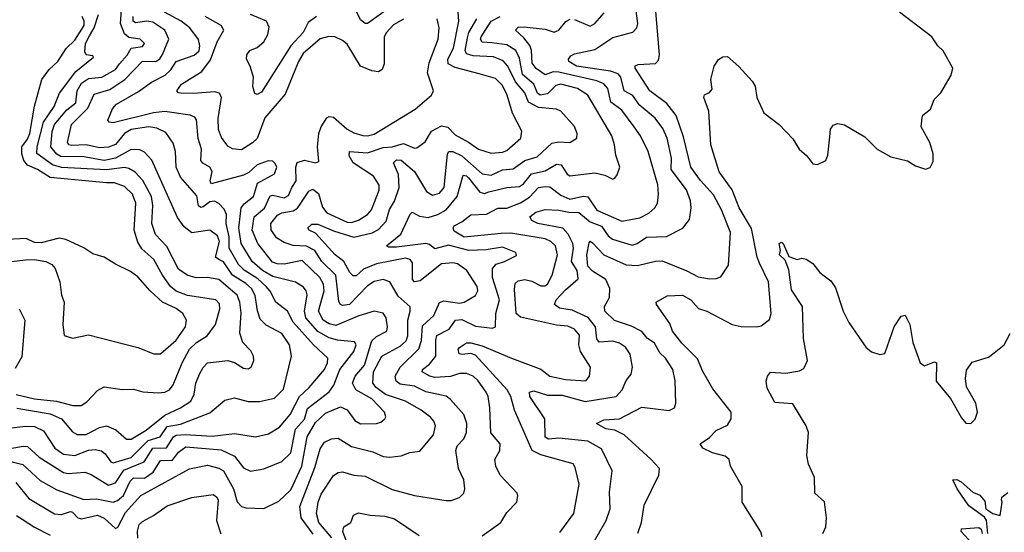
# Model space of a CAD drawing. Extents: x 1678759 to 1859541, y 384609 to 522867.
# Tile 158 of 256: x 1744090 to 1748466, y 456851 to 459131. Entities that reach past the tile are written whole.
import ezdxf

# ---------------------------------------------------------------- set-up
doc = ezdxf.new("R2010")
doc.units = 0

msp = doc.modelspace()

# ---------------------------------------------------------------- linework, layer by layer
at = {"layer": '0CON20XD'}
for points in [[(1744005, 457309.2), (1744115, 457323.8), (1744155, 457321), (1744195, 457301.8), (1744245.5, 457225.5), (1744285, 457198), (1744335, 457192), (1744395, 457216.4), (1744425, 457219.7), (1744453.2, 457213.2), (1744469.6, 457199.6), (1744494.7, 457165), (1744505, 457160), (1744585, 457183.1), (1744661, 457259), (1744714.3, 457275.7), (1744745, 457321.2), (1744805, 457332.3), (1744935, 457382), (1745001.9, 457438.1), (1745045, 457449.5), (1745105, 457432.7), (1745155, 457432.5), (1745221.8, 457448.2), (1745261.9, 457488.1), (1745297.3, 457635), (1745288.7, 457685), (1745254.6, 457735), (1745185, 457772.7), (1745159.1, 457799.1), (1745146.2, 457836.2), (1745135.9, 457905), (1745119.6, 457935), (1745095, 457957.7), (1745035.2, 457995), (1744995, 458054.3), (1744974.5, 458064.5), (1744960.2, 458075), (1744977.6, 458145), (1744969.2, 458169.2), (1744935, 458194.7), (1744855, 458183.5), (1744820, 458210), (1744790.7, 458250.7), (1744676.5, 458506.5), (1744645, 458542.1), (1744623.1, 458553.1), (1744585, 458554.3), (1744515, 458514.9), (1744465, 458504.3), (1744375, 458521.1), (1744272.2, 458522.2), (1744255, 458532.4), (1744228.1, 458565), (1744233.5, 458633.5), (1744244.3, 458665), (1744299.4, 458730.6), (1744338.9, 458761.1), (1744345.2, 458815), (1744365, 458849.6), (1744395, 458870.1), (1744455, 458876), (1744515, 458910.4), (1744533.8, 458935), (1744567, 458973), (1744585, 459005.3), (1744635, 459012.5), (1744644.5, 459025), (1744625.7, 459045), (1744575, 459051.9), (1744555, 459068.1), (1744537.3, 459115), (1744542.5, 459175)], [(1745728.8, 459181.2), (1745635, 459114.5), (1745625, 459113.8), (1745605, 459130.4), (1745579.9, 459179.9)], [(1746539.6, 458970.4), (1746555, 458978.8), (1746645, 458998.4), (1746725, 459051.7), (1746815, 459076.5), (1746832.9, 459095), (1746836.4, 459115), (1746825.5, 459205.5)], [(1746837.2, 456847.2), (1746852.5, 456895), (1746865, 456971.2), (1746930.8, 457105), (1746932.5, 457135), (1746895, 457176.9), (1746776.7, 457285), (1746735, 457305.2), (1746695, 457311.9), (1746652.5, 457335), (1746685, 457350.8), (1746754.7, 457355.3), (1746855, 457407.1), (1746976.6, 457393.4), (1747000, 457405), (1747005.6, 457425), (1747003.5, 457525), (1746991.9, 457575), (1746959.6, 457625), (1746935, 457650), (1746911.6, 457691.6), (1746879, 457715), (1746855, 457744.7), (1746808.5, 457768.5), (1746732.9, 457792.9), (1746689.5, 457835), (1746689.4, 457855), (1746710.5, 457895), (1746712, 457935), (1746695.3, 457975), (1746635, 458013.3), (1746614.8, 458035), (1746610.2, 458085), (1746621.1, 458138.9), (1746625, 458145.6), (1746635, 458138.5), (1746685, 458085.3), (1746785, 458040.8), (1746835, 458037.6), (1746915, 458057.2), (1746945, 458058.1), (1747054.2, 458014.2), (1747105, 457986.9), (1747155, 457978.5), (1747185, 457979.5), (1747205, 457987.1), (1747240.4, 458039.6), (1747248.3, 458185), (1747208.3, 458285), (1747172.5, 458352.5), (1747115, 458416.4), (1747072.6, 458475), (1747039.5, 458609.5), (1747006.7, 458705), (1746965, 458758.6), (1746890.6, 458815), (1746824.6, 458915), (1746824.5, 458925.5), (1746837.8, 458932.2), (1746915, 458936.1), (1746928.6, 458951.4), (1746933.8, 458975), (1746916, 459185)], [(1743995, 457215.1), (1744105, 457234.4), (1744125, 457233.1), (1744175.6, 457185.6), (1744285, 457117.7), (1744305, 457112.3), (1744378.5, 457118.5), (1744407.9, 457107.9), (1744485, 457061.2), (1744515, 457070.4), (1744551.9, 457128.1), (1744642.1, 457165), (1744681.1, 457225), (1744742.7, 457227.3), (1744773, 457275), (1744785, 457283.1), (1744825, 457286.4), (1744945, 457278.1), (1745045, 457290.4), (1745137.5, 457275), (1745195, 457289.2), (1745245, 457318.8), (1745291.9, 457375), (1745333.3, 457455), (1745375.6, 457494.4), (1745444.7, 457575), (1745457.7, 457605), (1745458.9, 457625), (1745395, 457685.2), (1745305.5, 457785.5), (1745279.6, 457835), (1745228.7, 457875), (1745203.3, 457923.3), (1745184.8, 457945), (1745148, 457978), (1745086.8, 458016.8), (1745061.7, 458041.7), (1745020.1, 458115), (1745020.8, 458165), (1745007.4, 458225), (1745009, 458265), (1744998.8, 458288.8), (1744975, 458313.8), (1744955, 458323.3), (1744935, 458320.9), (1744905, 458298.1), (1744895, 458296.2), (1744885, 458302.7), (1744877.2, 458347.2), (1744805, 458430.9), (1744785.2, 458475.2), (1744782.7, 458545), (1744771.5, 458581.5), (1744738.9, 458628.9), (1744699.3, 458649.3), (1744664, 458654), (1744585, 458643), (1744555.6, 458624.4), (1744515, 458576.2), (1744485, 458564.4), (1744445, 458561.9), (1744384.9, 458574.9), (1744321.5, 458571.5), (1744308, 458575), (1744301.5, 458585), (1744319.2, 458665), (1744392.2, 458737.8), (1744420.6, 458799.4), (1744489.5, 458820.5), (1744557.5, 458865), (1744635, 458947), (1744695, 458945.7), (1744712.7, 458957.3), (1744725, 458976.2), (1744753.1, 459045), (1744734.7, 459085), (1744681, 459121), (1744655, 459125.2), (1744605, 459116.9), (1744594, 459125), (1744594.3, 459145)], [(1744045, 457167), (1744102.9, 457152.9), (1744180.9, 457080.9), (1744255, 457039.8), (1744375, 456997.5), (1744430.7, 456999.3), (1744504.4, 456985.6), (1744525, 456992.2), (1744550.4, 457015), (1744581, 457079), (1744595, 457093.9), (1744645, 457091.7), (1744682.2, 457117.8), (1744715, 457170.4), (1744768.5, 457171.5), (1744795, 457207), (1744828.4, 457231.6), (1744985, 457218.3), (1745045, 457189), (1745085, 457137.1), (1745115, 457123.1), (1745175, 457133.3), (1745255, 457165.4), (1745295, 457204.4), (1745315, 457310), (1745355, 457354.8), (1745368.3, 457401.7), (1745465, 457476.4), (1745485.2, 457505), (1745512.5, 457575), (1745575.3, 457654.7), (1745584.7, 457685), (1745578.1, 457698.1), (1745502.5, 457705), (1745465, 457716.1), (1745415, 457744.8), (1745360.6, 457805), (1745355.8, 457835), (1745366.7, 457906.7), (1745362.8, 457925), (1745351, 457941), (1745315, 457963.5), (1745215, 457989.3), (1745169.2, 458015), (1745122.2, 458055), (1745074.2, 458135), (1745063.2, 458205), (1745074.1, 458295), (1745087.1, 458312.9), (1745128.8, 458345), (1745146.2, 458403.8), (1745222.2, 458445), (1745232.5, 458475), (1745225, 458491.1), (1745215, 458501.9), (1745194.1, 458504.1), (1745145, 458485.3), (1745108.1, 458451.9), (1745085, 458440), (1744940.9, 458400.9), (1744936.7, 458415), (1744945.6, 458455.6), (1744935, 458475.3), (1744903.4, 458493.4), (1744895.4, 458505), (1744897.3, 458555), (1744883.4, 458603.4), (1744875.3, 458685.3), (1744867.3, 458697.3), (1744847.1, 458707.1), (1744735, 458722.6), (1744685, 458716.4), (1744505, 458672.5), (1744486.7, 458675), (1744482, 458685), (1744502.1, 458735), (1744520, 458755), (1744617.7, 458812.3), (1744675, 458853.4), (1744735.6, 458884.4), (1744762, 458908), (1744785, 458945.9), (1744865, 458974.2), (1744886.6, 458993.4), (1744890.2, 459015), (1744885, 459042.9), (1744846.4, 459095), (1744807.2, 459125), (1744733.2, 459165)], [(1744072.7, 457072.7), (1744130.8, 457000.8), (1744245, 456932.5), (1744275, 456930), (1744315, 456943.3), (1744325, 456940.8), (1744347.9, 456915), (1744365, 456910.2), (1744435, 456927.7), (1744464.4, 456914.4), (1744515, 456868.5), (1744525.7, 456874.3), (1744560.2, 456939.8), (1744628.5, 457015), (1744845, 457133.9), (1744925, 457149.2), (1744975, 457136.8), (1744995, 457124.7), (1745040.2, 457045), (1745056.7, 456986.7), (1745075.3, 456965.3), (1745095, 456959.6), (1745175, 456956.7), (1745240.8, 456989.2), (1745295, 457039.4), (1745343.6, 457145), (1745367.4, 457275), (1745405, 457338.8), (1745448.8, 457381.2), (1745515, 457409.6), (1745545, 457396.2), (1745578.4, 457348.4), (1745605, 457334.1), (1745675, 457335.4), (1745695, 457341.5), (1745711.9, 457355), (1745716.9, 457365), (1745711.5, 457385), (1745654.7, 457445), (1745584.2, 457485), (1745569.3, 457515), (1745581.3, 457545), (1745622, 457595), (1745655, 457702.5), (1745675, 457721.5), (1745720.9, 457745), (1745724.6, 457765), (1745718, 457805), (1745705, 457825.4), (1745665, 457835.3), (1745596.3, 457813.7), (1745495, 457771.2), (1745465, 457778.2), (1745438.3, 457795), (1745417.4, 457835), (1745442.3, 457925), (1745439.3, 457955), (1745423.8, 457985), (1745345, 458060.2), (1745265, 458043.4), (1745234, 458045), (1745213.1, 458053.1), (1745147.5, 458135), (1745123.2, 458195), (1745131.6, 458255), (1745177.2, 458292.8), (1745202.7, 458347.3), (1745215, 458350.8), (1745265, 458338.5), (1745285, 458348.7), (1745298.4, 458385), (1745318.7, 458415), (1745316.6, 458475), (1745323.4, 458496.6), (1745355, 458505.8), (1745405, 458494.4), (1745419.3, 458500.7), (1745413.5, 458565), (1745418.4, 458625), (1745428.9, 458655), (1745454.8, 458695.2), (1745465, 458700.8), (1745485, 458697.3), (1745544.8, 458644.8), (1745575, 458627.5), (1745615, 458616.6), (1745635, 458614.8), (1745665, 458622.4), (1745847.3, 458732.7), (1745920, 458795), (1745928.1, 458815), (1745902.1, 458895), (1745910.1, 458939.9), (1745949.2, 459045), (1745954.3, 459095), (1745945.2, 459135.2)], [(1744074.6, 457464.6), (1744155.2, 457444.8), (1744253.6, 457433.6), (1744325.3, 457414.7), (1744363.3, 457415), (1744388, 457432), (1744435, 457481.2), (1744465, 457498), (1744545, 457486.9), (1744595, 457488.1), (1744636.2, 457476.2), (1744705, 457471.3), (1744735, 457474), (1744755, 457484.6), (1744772.3, 457507.7), (1744811.2, 457605), (1744844.2, 457665), (1744874.9, 457695.1), (1744923.5, 457725), (1744959.6, 457775), (1744979.7, 457845), (1744977.7, 457867.7), (1744961.9, 457885), (1744835, 457904.8), (1744785, 457923.7), (1744760.4, 457945), (1744724.4, 457995), (1744685.7, 458065), (1744632.5, 458112.5), (1744615, 458141.1), (1744598.8, 458195), (1744606.4, 458315), (1744591, 458355), (1744555, 458389.8), (1744511.2, 458405), (1744475.2, 458405.2), (1744225, 458429.4), (1744168.5, 458465), (1744123.8, 458483.8), (1744107.5, 458505), (1744099.4, 458535), (1744099.2, 458565), (1744125, 458600.4), (1744134.1, 458625), (1744155, 458746.7), (1744188.3, 458865), (1744220.5, 458909.5), (1744259.7, 458945), (1744296.7, 459003.3), (1744335, 459039.7), (1744376.8, 459105), (1744376.3, 459125), (1744367.2, 459145)], [(1744076.2, 457403.8), (1744225, 457378.3), (1744275, 457355.6), (1744325, 457297.8), (1744345, 457285.7), (1744385, 457285.6), (1744445, 457317.5), (1744475, 457324.7), (1744517.1, 457307.1), (1744564.7, 457264.7), (1744585, 457265.4), (1744651.1, 457305), (1744735, 457372.3), (1744804.6, 457405), (1744850.3, 457435), (1744865.7, 457465), (1744873, 457515), (1744888.3, 457555), (1744905, 457584.6), (1744925, 457604.6), (1745014.7, 457614.7), (1745045, 457606.4), (1745085, 457580.6), (1745105, 457578.6), (1745118, 457585), (1745130.6, 457615), (1745128.9, 457635), (1745117.6, 457657.6), (1745082, 457695), (1745067.3, 457737.3), (1745073.2, 457826.8), (1745068.4, 457875), (1745056.4, 457906.4), (1744975, 457975.8), (1744924.7, 457984.7), (1744873.6, 457983.6), (1744834.2, 457994.2), (1744795, 458020.9), (1744742.9, 458122.9), (1744693.6, 458175), (1744676.5, 458225), (1744681, 458305), (1744675.2, 458345), (1744636.4, 458416.4), (1744602.5, 458452.5), (1744575, 458470), (1744555, 458474), (1744475, 458464.1), (1744275, 458473.9), (1744235, 458485.4), (1744165.5, 458535.5), (1744166.7, 458565), (1744195.9, 458675), (1744242.9, 458745), (1744266.5, 458805), (1744339.6, 458900.4), (1744417.5, 458965), (1744415, 458970), (1744385, 458974.3), (1744378.5, 458988.5), (1744381.4, 459025), (1744400.3, 459059.7), (1744421.3, 459095), (1744440.5, 459155)], [(1745795, 459133.7), (1745751.1, 459108.9), (1745719.5, 459075), (1745709, 459055), (1745709.5, 458935), (1745700, 458910), (1745685, 458900), (1745655, 458903.6), (1745605, 458924.5), (1745545, 459022.2), (1745525, 459039.1), (1745490, 459055), (1745464, 459056), (1745425, 459046.8), (1745349, 458981), (1745328, 458945), (1745269.4, 458800.6), (1745179.2, 458695), (1745145, 458603.2), (1745125, 458583.7), (1745075, 458552.7), (1745035, 458557.5), (1745015, 458569.2), (1744986.7, 458606.7), (1744973.5, 458643.5), (1744971.8, 458691.8), (1744986.1, 458785), (1744977.3, 458805), (1744955, 458810.7), (1744862.6, 458802.6), (1744804.6, 458804.6), (1744795, 458806), (1744788.6, 458815), (1744808.9, 458845), (1744899.5, 458900.5), (1744937, 458953), (1744967.2, 459032.8), (1744997.3, 459085), (1744985.5, 459105.5), (1744913.8, 459145)], [(1745408.2, 459145), (1745371.7, 459118.3), (1745349.4, 459075), (1745295.2, 459015), (1745165, 458808.9), (1745145, 458798.7), (1745135, 458803.5), (1745125.9, 458834.1), (1745128.5, 458875), (1745114.3, 458925), (1745097.8, 458955), (1745098.6, 458975), (1745112, 458995), (1745145, 459008.2), (1745175, 459032.8), (1745191.9, 459065), (1745198, 459098), (1745187.1, 459125), (1745115.6, 459155)], [(1745393.4, 456843.4), (1745340.5, 456915), (1745334.8, 456965.2), (1745401, 457139), (1745425, 457222.2), (1745445, 457251.5), (1745475, 457267.2), (1745505, 457269.1), (1745565, 457232.9), (1745659, 457209), (1745705, 457188.4), (1745735, 457184.7), (1745785, 457191.3), (1745823.4, 457206.6), (1745868.7, 457211.3), (1745929.4, 457285), (1745937.5, 457325), (1745930.9, 457345), (1745915, 457363.8), (1745874.5, 457394.5), (1745804.5, 457434.5), (1745715, 457463.7), (1745674.3, 457495), (1745658.7, 457515), (1745662.1, 457565), (1745699.2, 457635), (1745780.6, 457679.4), (1745806.7, 457703.3), (1745814.8, 457725.2), (1745814.4, 457795), (1745825.7, 457835), (1745824.3, 457854.3), (1745771, 457901), (1745735, 457965.4), (1745705, 457975.3), (1745665, 457966), (1745635, 457947.7), (1745555, 457864.3), (1745525, 457859.3), (1745514.8, 457864.8), (1745508.3, 457878.3), (1745494.1, 457995), (1745431.7, 458055), (1745400.6, 458105), (1745365, 458123.2), (1745305, 458127.1), (1745265, 458139.7), (1745231.4, 458161.4), (1745206.9, 458196.9), (1745205.2, 458225), (1745235, 458261.1), (1745255, 458272.6), (1745305, 458281), (1745325, 458293), (1745375, 458368.5), (1745392, 458378), (1745417.4, 458357.4), (1745435, 458297.1), (1745455, 458272.7), (1745545, 458230.8), (1745565, 458229.8), (1745595, 458238.9), (1745635.2, 458264.8), (1745653.5, 458285), (1745686.5, 458373.5), (1745687.1, 458395), (1745662.7, 458435), (1745571.6, 458495), (1745553.5, 458525), (1745554.7, 458545.3), (1745635, 458539.1), (1745705, 458562.5), (1745745, 458566.2), (1745795, 458581.1), (1745845, 458559.5), (1745855, 458561.1), (1745891.8, 458588.2), (1745919.6, 458635), (1745965, 458659), (1745992.7, 458652.7), (1746025, 458618.5), (1746085, 458587.1), (1746129.4, 458555), (1746185, 458538.2), (1746235, 458541.9), (1746255, 458549.3), (1746316.7, 458605), (1746320.9, 458635), (1746280.3, 458715), (1746256.3, 458795), (1746235, 458837.9), (1746205, 458869.1), (1746131.1, 458891.1), (1746025, 458918), (1745993.9, 458935), (1745992.4, 458955), (1746017.6, 459005), (1746041, 459125), (1746038, 459165)], [(1745476.3, 456826.3), (1745419.5, 456895), (1745408.4, 456935), (1745416.3, 456985), (1745430, 457020), (1745485, 457103.5), (1745505, 457117.7), (1745525, 457119.3), (1745575, 457104.7), (1745625, 457100.6), (1745745, 457041.8), (1745845, 457015.4), (1745985, 456991.8), (1746007.4, 456992.6), (1746044.6, 457005.4), (1746063.5, 457025), (1746067.9, 457045), (1746063.1, 457085), (1746040.4, 457135), (1746028, 457215), (1746033.8, 457235), (1746063.3, 457266.7), (1746075.8, 457295), (1746076.4, 457335), (1746063.2, 457375), (1746005, 457441.2), (1745985, 457456.1), (1745895, 457475.2), (1745845, 457500.5), (1745780.1, 457510.1), (1745762.8, 457522.8), (1745758.6, 457545), (1745780.3, 457585), (1745863.3, 457666.7), (1745875.9, 457704.1), (1745880.3, 457769.7), (1745930.3, 457815), (1745955, 457873.6), (1745975, 457881.2), (1746045, 457870.2), (1746065.7, 457874.3), (1746115.7, 457905), (1746125.5, 457925), (1746123.5, 457945), (1746077.3, 458015), (1746035, 458044.6), (1746015, 458050), (1745965, 458044.8), (1745869.8, 457970.2), (1745845, 457964.6), (1745836.1, 457975), (1745835, 458050), (1745825.2, 458065.2), (1745805, 458070.2), (1745674.9, 458045.1), (1745618.2, 458021.8), (1745585, 457992.2), (1745572.3, 457992.3), (1745556.6, 458006.6), (1745530.5, 458055), (1745491.9, 458085), (1745405, 458182.4), (1745376.7, 458195), (1745370, 458205), (1745388.2, 458221.8), (1745415, 458221.3), (1745485, 458191.5), (1745575, 458164), (1745656.4, 458183.6), (1745685, 458198.6), (1745718.8, 458235), (1745733.7, 458286.3), (1745755.6, 458324.4), (1745775.5, 458384.5), (1745773.1, 458443.1), (1745750.4, 458495), (1745765, 458507.3), (1745785, 458506.6), (1745845, 458456.7), (1745897.1, 458367.1), (1745925, 458350.7), (1745955, 458360), (1745976.6, 458385), (1745991, 458535), (1745997.5, 458545), (1746015, 458544.8), (1746055, 458525.5), (1746145, 458445.3), (1746185, 458439.4), (1746235, 458463.3), (1746282.6, 458467.4), (1746335.1, 458504.9), (1746389.4, 458520.6), (1746455, 458581.9), (1746485, 458588.6), (1746535, 458585.5), (1746565.8, 458605), (1746566.9, 458625), (1746555, 458656), (1746495, 458724.4), (1746475, 458733.1), (1746395, 458741), (1746351.1, 458765), (1746335, 458805.3), (1746292.5, 458855), (1746259.8, 458925), (1746238.2, 458948.2), (1746195, 458966.5), (1746105, 458970.2), (1746075, 458979.2), (1746069.5, 458995), (1746080.1, 459050.1), (1746086.1, 459075), (1746121.2, 459135)], [(1746144.7, 456835.3), (1746227.5, 456895), (1746255, 456938.8), (1746298.8, 456985), (1746303.3, 457015), (1746300, 457025), (1746225, 457104.4), (1746206.2, 457145), (1746201.5, 457175), (1746223.2, 457215), (1746224.6, 457244.6), (1746183.8, 457293.8), (1746179.7, 457405), (1746171.2, 457455), (1746163.2, 457475), (1746126.7, 457525), (1746104.4, 457545), (1746075, 457557.6), (1746045, 457557.4), (1746005, 457543.4), (1745935, 457540.2), (1745912.2, 457545), (1745877.9, 457565), (1745880, 457575), (1745910.8, 457599.2), (1745938.4, 457635), (1745938.4, 457705), (1745943.7, 457726.3), (1745998.9, 457755), (1746025.9, 457794.1), (1746055, 457797.7), (1746115, 457767.8), (1746191.2, 457758.8), (1746204.5, 457765.5), (1746205.2, 457825), (1746222.1, 457885), (1746191.3, 457985), (1746190.5, 458025), (1746206.5, 458043.5), (1746245, 458055.5), (1746297.1, 458082.9), (1746295, 458095.8), (1746235, 458118.7), (1746162.4, 458107.6), (1746085.2, 458104.8), (1745995, 458127.6), (1745935, 458111.3), (1745910.7, 458130.7), (1745895.2, 458135.2), (1745765, 458119.4), (1745729.4, 458119.4), (1745719.2, 458125), (1745783.1, 458176.9), (1745825, 458266.2), (1745834.5, 458275.5), (1745866.6, 458256.6), (1745905, 458251.8), (1745947.7, 458265), (1745985, 458285.7), (1746033.4, 458345), (1746060.8, 458439.2), (1746075, 458436.7), (1746085, 458427.1), (1746135, 458363.8), (1746155, 458357.8), (1746173.9, 458366.1), (1746255, 458385.2), (1746310.9, 458389.1), (1746328.7, 458401.3), (1746364.5, 458445.5), (1746425, 458459.7), (1746475, 458488.8), (1746495.8, 458485.8), (1746523.5, 458443.5), (1746535, 458437.3), (1746645, 458450), (1746689.7, 458439.7), (1746725, 458422.5), (1746735, 458426.2), (1746745, 458441.2), (1746756.9, 458475), (1746738.8, 458528.8), (1746733.3, 458575), (1746720.9, 458615), (1746615, 458796), (1746568.2, 458825), (1746495, 458844.8), (1746472.1, 458837.9), (1746435, 458801.3), (1746403.3, 458795), (1746391.5, 458805), (1746374.7, 458844.7), (1746325, 458887.4), (1746310.6, 458960.6), (1746293.9, 458995), (1746255, 459020.2), (1746187.7, 459027.7), (1746145, 459031), (1746137.6, 459045), (1746140.2, 459055), (1746184.8, 459125), (1746225.3, 459145)], [(1746490.6, 456849.4), (1746552.9, 456935), (1746575.5, 457065), (1746558.9, 457138.9), (1746550, 457155), (1746405, 457195.3), (1746366.9, 457215), (1746288.1, 457395), (1746271.9, 457455), (1746255.9, 457485), (1746115, 457638.7), (1746095, 457646.6), (1746055, 457641.3), (1746043.3, 457645), (1746037.8, 457665), (1746045, 457673.1), (1746075, 457693.1), (1746095, 457694.1), (1746145, 457680), (1746275.5, 457625.5), (1746405, 457577), (1746445, 457545.2), (1746515, 457530.5), (1746605.8, 457525), (1746622.7, 457545), (1746627.1, 457585), (1746581.9, 457655), (1746574.2, 457685), (1746577.4, 457727.4), (1746555, 457754.7), (1746525, 457768.6), (1746475, 457772), (1746315, 457807.9), (1746296.1, 457825), (1746288.6, 457931.4), (1746292.2, 457957.8), (1746305, 457968.9), (1746335, 457975.2), (1746365, 457967.6), (1746405, 457947.1), (1746423.2, 457946.8), (1746435, 457954.7), (1746456.4, 457995), (1746479.5, 458085), (1746470.7, 458125), (1746450.9, 458145), (1746425, 458156.2), (1746271.9, 458181.9), (1746230.1, 458180.1), (1746065, 458163.4), (1746020.9, 458190.9), (1746016.4, 458205), (1746020.7, 458215), (1746055, 458231.5), (1746095, 458263.6), (1746165, 458266.7), (1746215, 458292.7), (1746255, 458293), (1746315, 458316.6), (1746355, 458341.2), (1746395, 458384.8), (1746425, 458389.8), (1746445, 458387.1), (1746495, 458351.1), (1746535, 458332.8), (1746595, 458346.9), (1746614, 458344), (1746654.4, 458284.4), (1746765, 458235.3), (1746845, 458250.6), (1746885, 458270.4), (1746911.8, 458295), (1746923.9, 458315), (1746929.4, 458355), (1746926.3, 458396.3), (1746883.2, 458545), (1746849.2, 458615), (1746820.4, 458655), (1746765, 458728.4), (1746716.5, 458765), (1746702.8, 458825), (1746685.8, 458845.8), (1746655, 458859.2), (1746485, 458898.5), (1746461.1, 458898.9), (1746425, 458886.1), (1746384.6, 458914.6), (1746367.2, 458937.2), (1746364.9, 458994.9), (1746356.4, 459016.4), (1746330.5, 459050.5), (1746293.3, 459085), (1746305, 459098.2), (1746331, 459099), (1746425, 459089.2), (1746465, 459075.4), (1746486.4, 459085), (1746517.4, 459122.6), (1746536.8, 459133.2)], [(1746555, 459131.8), (1746625, 459102.5), (1746646.4, 459115), (1746687.6, 459162.4)], [(1747388.7, 456831.3), (1747382.8, 456852.8), (1747300, 456985), (1747300.4, 457055), (1747249.2, 457145), (1747243.3, 457175), (1747225, 457190), (1747168.8, 457205), (1747125.8, 457225), (1747114, 457245), (1747155, 457272.2), (1747185, 457303.8), (1747235, 457327.8), (1747251.3, 457355), (1747251.1, 457385), (1747169.8, 457489.8), (1747126, 457566), (1747102.5, 457622.5), (1747032.1, 457692.1), (1746990.4, 457745), (1746979.6, 457779.6), (1746919.2, 457865), (1746918, 457875), (1746967.4, 457902.6), (1747035, 457905.3), (1747072.3, 457885), (1747106.3, 457846.3), (1747143.8, 457835), (1747256.2, 457775), (1747296.6, 457766.6), (1747365, 457764.5), (1747385, 457770), (1747422, 457798), (1747428.8, 457825), (1747417.1, 457965), (1747378.1, 458048.1), (1747367.5, 458075), (1747341.9, 458201.9), (1747286.7, 458295), (1747256.4, 458375), (1747198.2, 458455), (1747160.6, 458575), (1747151.9, 458725), (1747130, 458785), (1747133.1, 458796.9), (1747155, 458808), (1747167.2, 458822.8), (1747160.6, 458865), (1747176.7, 458925), (1747195.9, 458954.1), (1747215, 458966.7), (1747235, 458967.5), (1747285, 458922.5), (1747345, 458858), (1747358.6, 458835), (1747365.7, 458785), (1747397, 458717), (1747464.4, 458664.4), (1747525, 458602), (1747554.2, 458555), (1747588, 458525), (1747615, 458490), (1747635, 458487.5), (1747672.5, 458505), (1747680.7, 458529.3), (1747689.5, 458610.5), (1747693.8, 458645), (1747705, 458662.5), (1747725, 458670), (1747755, 458663.8), (1747845, 458610), (1747901.2, 458555), (1747960.9, 458520.9), (1748035, 458503.8), (1748070.5, 458480.5), (1748115, 458466.7), (1748136.1, 458473.9), (1748149.3, 458500.7), (1748148.8, 458535), (1748134, 458585), (1748096, 458655), (1748100, 458695), (1748104.1, 458705.9), (1748137.3, 458732.7), (1748153.9, 458776.1), (1748183.6, 458806.4), (1748230, 458885), (1748236.2, 458915), (1748193.3, 458993.3), (1748170, 459015), (1748144.2, 459055), (1748000, 459165)], [(1746627.9, 456785), (1746696.6, 456903.4), (1746714.6, 456955), (1746710.6, 457029.4), (1746722.3, 457125), (1746675, 457222.9), (1746615, 457255.7), (1746485, 457269.8), (1746440, 457265), (1746424.7, 457274.7), (1746423.8, 457355), (1746357.5, 457455), (1746355.6, 457474.4), (1746375, 457480.9), (1746435, 457460.5), (1746500.5, 457460.5), (1746602.7, 457432.7), (1746740, 457455), (1746767.5, 457485), (1746785, 457526.9), (1746806.5, 457555), (1746813.8, 457585), (1746803.5, 457643.5), (1746782.5, 457675), (1746755, 457691.9), (1746725, 457701), (1746665, 457696.8), (1746655, 457712), (1746648.7, 457765), (1746616, 457806), (1746545, 457839.5), (1746488.3, 457848.3), (1746466.2, 457865), (1746474.1, 457885), (1746515, 457929.3), (1746571.9, 457978.1), (1746566.9, 458015), (1746541.9, 458055), (1746551, 458115), (1746548.5, 458135), (1746527.7, 458177.7), (1746503.5, 458203.5), (1746391.9, 458225), (1746365, 458237.3), (1746357.1, 458255), (1746383.5, 458275), (1746425, 458286.7), (1746485, 458284.4), (1746530.6, 458275), (1746575, 458273.3), (1746625, 458232.4), (1746675, 458212.7), (1746705, 458170.3), (1746724.3, 458154.3), (1746811.2, 458128.8), (1746834, 458136), (1746875, 458164.2), (1746963.8, 458166.2), (1747036.6, 458203.4), (1747066.9, 458243.1), (1747073.6, 458295), (1747070.4, 458325), (1747053.7, 458375), (1746985.5, 458465), (1746986, 458515), (1746967.9, 458605), (1746947.8, 458647.8), (1746913.6, 458693.6), (1746843, 458753), (1746814, 458794), (1746775.4, 458815.4), (1746761.3, 458875), (1746750.1, 458890.1), (1746715, 458902.8), (1746564.3, 458924.3), (1746530, 458945), (1746529.4, 458955), (1746539.6, 458970.4)], [(1744685.8, 457644.2), (1744715, 457644.4), (1744785, 457705.9), (1744826.5, 457765), (1744831.4, 457795), (1744815.3, 457825), (1744785, 457846.7), (1744725, 457874.6), (1744668.9, 457925), (1744615, 457987.1), (1744581.7, 458011.7), (1744515, 458043.1), (1744465, 458075.6), (1744415, 458090), (1744375, 458115.8), (1744295, 458153.8), (1744265, 458158.8), (1744185, 458138.8), (1744155, 458140), (1744118.3, 458158.3), (1744034.1, 458154.1)], [(1747658.8, 456845), (1747672, 456875), (1747676, 456915), (1747665.8, 456985.8), (1747622.9, 457025), (1747622.1, 457095), (1747595, 457154.2), (1747587.3, 457192.7), (1747595.4, 457294.6), (1747585.2, 457325), (1747525, 457422.2), (1747445, 457428), (1747412.3, 457492.3), (1747406.7, 457523.3), (1747412.5, 457545), (1747426.2, 457563.8), (1747495, 457559.4), (1747555, 457569.2), (1747575, 457580), (1747591.5, 457615), (1747572.6, 457712.6), (1747568.9, 457855), (1747519.1, 457929.1), (1747508.5, 458018.5), (1747491.4, 458061.4), (1747466.7, 458085), (1747471.4, 458105), (1747465, 458136), (1747475, 458141.4), (1747482.5, 458135), (1747508.1, 458078.1), (1747545, 458064), (1747565, 458071.2), (1747585, 458066.2), (1747615, 458046.7), (1747645, 458006.2), (1747665, 457991.2), (1747695, 457970), (1747715, 457938.8), (1747750, 457835), (1747774.2, 457785), (1747850, 457675), (1747875, 457654), (1747912.3, 457642.3), (1747935, 457646.7), (1747975.8, 457765), (1748007, 457813), (1748025, 457817.5), (1748045.8, 457775), (1748059.5, 457695), (1748091.1, 457605), (1748111.5, 457591.5), (1748155, 457610), (1748164.3, 457604.3), (1748162.7, 457522.7), (1748226.4, 457446.4), (1748275, 457360), (1748295, 457336.7), (1748317.5, 457335), (1748335.9, 457354.1), (1748346, 457385), (1748338.6, 457425), (1748298.1, 457498.1), (1748293.3, 457535), (1748298, 457572), (1748322.7, 457607.3), (1748395, 457630.8), (1748420.5, 457649.5), (1748465, 457685.6), (1748490.9, 457735)], [(1744027.6, 458052.4), (1744115, 458063.1), (1744155, 458064.3), (1744205.8, 458055.8), (1744231.9, 458041.9), (1744248, 458025), (1744268.6, 457965), (1744275.8, 457905.8), (1744288, 457875), (1744280.8, 457775), (1744287, 457727), (1744325, 457714), (1744395, 457730), (1744615, 457673.8), (1744685.8, 457644.2)], [(1744086.9, 457845), (1744111.8, 457795), (1744098.5, 457631.5), (1744069.7, 457580.3)], [(1748392.5, 456845), (1748387.1, 456905), (1748377.8, 456917.8), (1748308.6, 456968.6), (1748255.5, 457045), (1748237.5, 457085), (1748254.3, 457085.7), (1748274, 457075), (1748325, 457030), (1748356.4, 457016.4), (1748379.4, 456989.4), (1748383.8, 456955), (1748415, 456934.4), (1748447.5, 456925), (1748456.7, 456985), (1748453.3, 456995), (1748455, 457007.5), (1748481.7, 457028.3)], [(1744614.8, 456825), (1744613.3, 456856.7), (1744621.3, 456885), (1744635, 456899.2), (1744685, 456925.3), (1744745, 456968.2), (1744855, 457006), (1744949.1, 457019.1), (1744965, 457008.2), (1744971.9, 456995), (1744964.2, 456904.2), (1744983.9, 456843.9)], [(1745540.2, 456815), (1745525.2, 456855), (1745530, 456875), (1745561.8, 456895), (1745573.1, 456926.9), (1745595, 456937.7), (1745646.7, 456926.7), (1745712.4, 456922.4), (1745755, 456910.8), (1745865, 456836.9)], [(1744075, 456926.2), (1744155, 456873.9), (1744225, 456838.4)], [(1748335.6, 456785.6), (1748273.3, 456855), (1748275, 456866.7), (1748353, 456873), (1748362.5, 456865), (1748367.5, 456845)]]:
    msp.add_lwpolyline(points, dxfattribs=at)

doc.saveas('drawing.dxf')
